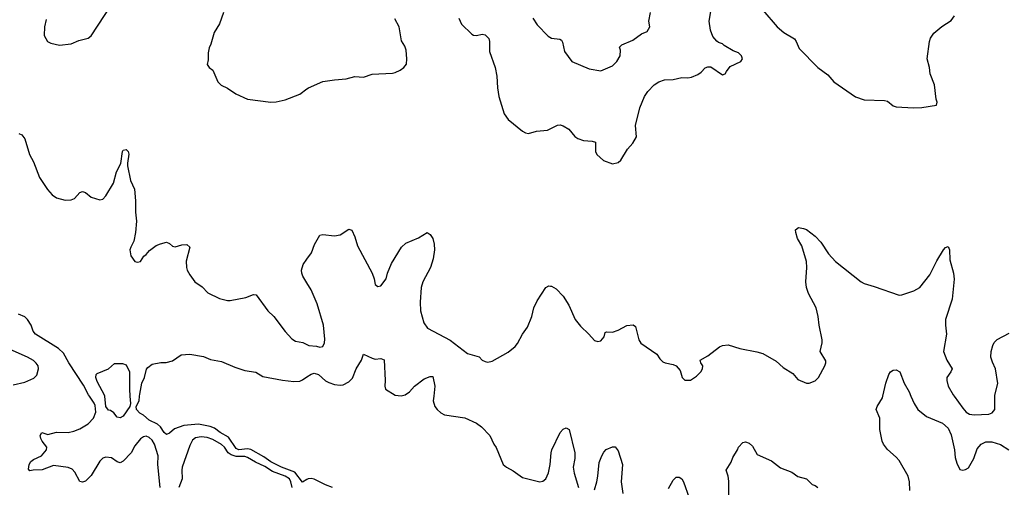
# Model space of a CAD drawing. Header units: inches. Extents: x 2001573 to 2220545, y 644482 to 846830.
# Tile 163 of 256: x 2068016 to 2074817, y 709372 to 712599. Entities that reach past the tile are written whole.
import ezdxf

# ---------------------------------------------------------------- set-up
doc = ezdxf.new("R2010")
doc.units = ezdxf.units.IN
doc.header["$MEASUREMENT"] = 0
for name, color, linetype in [('C0760', 7, 'Continuous'), ('C0761', 7, 'Continuous'), ('C0770', 7, 'Continuous'), ('C0771', 7, 'Continuous')]:
    doc.layers.add(name, color=color, linetype=linetype)

msp = doc.modelspace()

# ---------------------------------------------------------------- linework, layer by layer
at = {"layer": 'C0760', "color": 5}
for points, elevation in [([(2068985, 709370), (2068969.9, 709530), (2068972, 709590), (2068946.3, 709670), (2068930, 709697.4), (2068910, 709715.7), (2068890, 709724.1), (2068870, 709719.8), (2068850, 709705.5), (2068810, 709658), (2068784.8, 709610), (2068730, 709553.2), (2068710, 709541.8), (2068690, 709548.5), (2068650, 709575.7), (2068610, 709579.8), (2068590, 709573.2), (2068568.4, 709551.6), (2068510, 709452.4), (2068470, 709413.7), (2068450, 709406.6), (2068430, 709412), (2068395.5, 709475.5), (2068377.8, 709497.8), (2068349.8, 709509.8), (2068250, 709522.5), (2068170, 709492.2), (2068108.9, 709491.1), (2068086.5, 709486.5), (2068077, 709497), (2068081.2, 709530), (2068093.3, 709550), (2068110, 709562.9), (2068166.2, 709590), (2068201.2, 709630), (2068203.9, 709650), (2068170, 709689.8), (2068161, 709710), (2068157.6, 709730), (2068167.3, 709750), (2068210, 709736.5), (2068270, 709753.1), (2068350, 709750.1), (2068390, 709759.2), (2068430, 709775.5), (2068488.8, 709811.2), (2068526, 709850), (2068541.4, 709890), (2068536.4, 709936.4), (2068530, 709953.6), (2068497.7, 710000)], 380), ([(2068777.1, 710000), (2068781.3, 709950), (2068776.4, 709930), (2068730, 709862.9), (2068710, 709852.3), (2068690, 709857.2), (2068665.8, 709885.8), (2068642.4, 709902.4), (2068630, 709905.4), (2068610, 709929.7), (2068603.6, 710000)], 360), ([(2070000, 709426), (2069970, 709407.8), (2069916, 709476), (2069824.1, 709510), (2069750, 709547.9), (2069701.9, 709581.9), (2069612.2, 709632.2), (2069590, 709637.4), (2069530, 709631.8), (2069510, 709640.4), (2069457.8, 709717.8), (2069399.8, 709750), (2069360.2, 709780.2), (2069331.7, 709791.7), (2069250, 709807), (2069150, 709798), (2069084.8, 709775.2), (2069050, 709746.3), (2069030, 709736.2), (2069014.5, 709750), (2068988.9, 709788.9), (2068967.7, 709807.7), (2068910, 709836.3), (2068871.8, 709870), (2068844.8, 709884.8), (2068823.1, 709910), (2068820.4, 709930), (2068841.3, 709970), (2068843.4, 710000)], 360), ([(2069898.6, 709370), (2069888.6, 709410), (2069878.2, 709430), (2069850, 709449.9), (2069761.7, 709481.7), (2069710, 709516.1), (2069645.2, 709545.2), (2069590, 709578.6), (2069570, 709584.1), (2069510, 709584.9), (2069475.3, 709595.3), (2069456.2, 709610), (2069430, 709649.1), (2069410, 709667.6), (2069350, 709702.1), (2069310, 709715.5), (2069270, 709719.4), (2069230, 709712.8), (2069210, 709696.4), (2069190, 709660.5), (2069138.7, 709510), (2069135.3, 709490), (2069138.2, 709430), (2069113.8, 709370)], 380)]:
    msp.add_lwpolyline(points, dxfattribs=dict(at, elevation=elevation))
at = {"layer": 'C0761', "color": 5}
for points, elevation in [([(2068198.6, 712601.4), (2068186.2, 712550), (2068185.5, 712490), (2068208.2, 712450), (2068230, 712437.1), (2068290, 712423.8), (2068370, 712433), (2068424.4, 712455.6), (2068487.9, 712472.1), (2068510, 712487.3), (2068650, 712702.8)], 420), ([(2069424.2, 712650), (2069395.3, 712570), (2069359.5, 712510), (2069336.4, 712430), (2069324.9, 712404.9), (2069318, 712370), (2069318.5, 712321.5), (2069311, 712290), (2069324.7, 712270), (2069350.6, 712250), (2069384.9, 712170), (2069406.6, 712146.6), (2069450, 712126.8), (2069508.5, 712088.5), (2069590, 712050.7), (2069749.5, 712030.5), (2069787, 712033), (2069850, 712047.3), (2069950, 712084.9), (2070000, 712122.8)], 420), ([(2068010, 711813), (2068030, 711804.9), (2068050, 711776), (2068082.4, 711670), (2068110, 711618.8), (2068151.5, 711510), (2068207, 711427), (2068239.5, 711390), (2068270, 711370.3), (2068330, 711354.9), (2068370, 711357.1), (2068393.6, 711366.4), (2068430, 711406.8), (2068450, 711413.4), (2068470, 711406), (2068510, 711374), (2068570, 711356), (2068590, 711361), (2068610, 711382.8), (2068663, 711470), (2068683.9, 711550), (2068714, 711606), (2068726.2, 711690), (2068730, 711698), (2068750, 711703.8), (2068763.8, 711690), (2068770, 711671.3), (2068759.1, 711610), (2068760.5, 711590), (2068782, 711490), (2068808.4, 711430), (2068816.4, 711350), (2068816.3, 711270), (2068821.6, 711210), (2068816.3, 711130), (2068803.1, 711070), (2068782.4, 711030), (2068777.1, 711010), (2068783.8, 710970), (2068810, 710930.8), (2068830, 710924.9), (2068849.3, 710930.7), (2068873.6, 710966.4), (2068890, 710978), (2068912.5, 711007.5), (2068958.6, 711041.4), (2068987.7, 711052.3), (2069030, 711064), (2069050, 711054.8), (2069070, 711036), (2069090, 711031), (2069134.8, 711045.2), (2069170, 711046.8), (2069190.3, 711030), (2069166.4, 710933.6), (2069167.6, 710890), (2069173.1, 710870), (2069190, 710838), (2069226, 710790), (2069275.8, 710755.8), (2069315.1, 710715.1), (2069395.8, 710675.8), (2069450, 710662), (2069470, 710662), (2069577.1, 710682.9), (2069630, 710702), (2069650, 710701), (2069730, 710590.6), (2069771.5, 710551.5), (2069850, 710447.3), (2069896.1, 710396.1), (2069921.7, 710381.7), (2069972.5, 710372.5), (2070000, 710357.6)], 380), ([(2070000, 710783.1), (2069971.1, 710830), (2069963.5, 710850), (2069962.4, 710870), (2069973.3, 710910), (2070000, 710946.4)], 380), ([(2068497.7, 710000), (2068490.5, 710010.5), (2068456.2, 710076.2), (2068354.1, 710230), (2068318.9, 710298.9), (2068282.8, 710330), (2068124.9, 710430), (2068109.7, 710449.7), (2068095.5, 710490), (2068070, 710529.9), (2068050, 710548.7), (2068007.4, 710567.4)], 380), ([(2067970, 710078.4), (2068050, 710096.9), (2068113.6, 710126.4), (2068134.7, 710145.3), (2068146.5, 710190), (2068142.2, 710210), (2068130, 710229.7), (2068110, 710246.5), (2068070, 710269.8), (2067950, 710323.7)], 420), ([(2068843.4, 710000), (2068844.4, 710015.6), (2068859.6, 710090), (2068877, 710130), (2068891.9, 710188.1), (2068900.1, 710199.9), (2068930, 710222.8), (2068990, 710232.7), (2069026.6, 710233.4), (2069070, 710244), (2069130, 710286.8), (2069190.5, 710290.5), (2069286, 710274), (2069334.4, 710254.4), (2069410, 710241.1), (2069501, 710201), (2069570, 710177.4), (2069647.3, 710167.3), (2069695.8, 710135.8), (2069830, 710111.3), (2069910, 710103.2), (2069950, 710104.9), (2069970, 710112.8), (2070000, 710133.4)], 360), ([(2068603.6, 710000), (2068603.3, 710003.3), (2068550, 710101.2), (2068540.9, 710130), (2068544, 710150), (2068550, 710158), (2068629.6, 710190.4), (2068670, 710226.8), (2068725.4, 710225.4), (2068750, 710218), (2068773.4, 710170), (2068773, 710050), (2068777.1, 710000)], 360)]:
    msp.add_lwpolyline(points, dxfattribs=dict(at, elevation=elevation))
at = {"layer": 'C0770', "color": 5}
for points, elevation in [([(2070875.3, 710000), (2070872, 709970), (2070884.2, 709930), (2070899.5, 709910), (2070925.3, 709885.3), (2070950, 709872.2), (2071090, 709852), (2071170, 709814.3), (2071206.5, 709790), (2071263.1, 709730), (2071290, 709670.5), (2071305.9, 709645.9), (2071356, 709530), (2071378.4, 709510), (2071425.1, 709485.1), (2071490, 709440.4), (2071609.5, 709410.5), (2071630, 709413.4), (2071649.3, 709430), (2071667.7, 709472.3), (2071680.5, 709530), (2071686, 709610), (2071691.6, 709630), (2071749.8, 709750.2), (2071770, 709773.4), (2071790, 709782.8), (2071810.5, 709770.5), (2071850.3, 709610.3), (2071850.4, 709570), (2071838.9, 709510), (2071845.8, 709470), (2071876, 709370)], 360), ([(2074165.6, 709350), (2074162.1, 709410), (2074153.3, 709450), (2074090, 709557.4), (2074070, 709580.5), (2074010, 709632.3), (2073983.6, 709670), (2073974.5, 709690), (2073956.2, 709770), (2073958.4, 709850), (2073932.3, 709910), (2073938, 709930), (2073975.1, 709990), (2073977.6, 710000)], 360), ([(2074172.2, 710000), (2074193.4, 709950), (2074219.5, 709910), (2074280.6, 709860.6), (2074390, 709814), (2074430, 709779.6), (2074450, 709734), (2074472.3, 709630), (2074478.5, 709578.6), (2074490, 709538), (2074510, 709496), (2074530, 709490.8), (2074550, 709494), (2074570, 709506), (2074605.6, 709570), (2074630, 709637), (2074656.3, 709670), (2074690, 709686.7), (2074730, 709686.4), (2074790, 709668), (2074848.5, 709630)], 360), ([(2074470.2, 710000), (2074530, 709917.3), (2074554, 709890), (2074576.1, 709876.1), (2074610, 709872.4), (2074710, 709876.4), (2074733.7, 709886.3), (2074752.1, 709907.9), (2074752.3, 710000)], 380), ([(2071985.6, 709354.4), (2072001.5, 709410), (2072009.7, 709450), (2072017.6, 709542.4), (2072036.2, 709590), (2072050, 709614.8), (2072067.8, 709632.2), (2072110, 709650.8), (2072130, 709651.3), (2072150, 709624.7), (2072179.3, 709530), (2072171.6, 709410), (2072182.6, 709330)], 360), ([(2072914, 709170), (2072915.3, 709415.3), (2072909.6, 709449.6), (2072896, 709490), (2072930, 709544.7), (2072942.5, 709577.5), (2072974, 709630), (2072981.2, 709650), (2073010, 709681), (2073030, 709686.8), (2073055.6, 709675.6), (2073076.7, 709656.7), (2073110, 709598), (2073210, 709554), (2073270, 709506.8), (2073350, 709476), (2073390, 709446), (2073450, 709431), (2073490, 709390.8), (2073510, 709384.9), (2073530, 709370.8)], 360), ([(2070175.6, 709370), (2070128.1, 709388.1), (2070050, 709429.3), (2070030, 709433.7), (2070008.7, 709431.3), (2070000, 709426)], 360), ([(2072496.6, 709363.4), (2072530, 709421), (2072544.1, 709435.9), (2072550, 709441), (2072570, 709442.8), (2072590, 709430.8), (2072601.6, 709410), (2072679, 709190)], 360)]:
    msp.add_lwpolyline(points, dxfattribs=dict(at, elevation=elevation))
at = {"layer": 'C0771', "color": 5}
for points, elevation in [([(2071048, 712610), (2071067.4, 712567.4), (2071139.7, 712499.7), (2071150, 712493.1), (2071170, 712490.3), (2071210, 712498.5), (2071230, 712494.7), (2071255.6, 712470), (2071260.2, 712450), (2071260.4, 712380.4), (2071300.7, 712270), (2071311.4, 712210), (2071316, 712130), (2071326, 712070), (2071363.1, 711950), (2071390, 711910.7), (2071490, 711830.7), (2071510, 711818.8), (2071530, 711814.8), (2071586, 711830), (2071662, 711838), (2071730, 711870.6), (2071750, 711874), (2071770, 711867.3), (2071810, 711844), (2071850, 711794), (2071870, 711780.5), (2071910, 711766.7), (2071970, 711760.5), (2071993, 711753), (2071994, 711690), (2072002.8, 711670), (2072048.3, 711628.3), (2072110, 711604.9), (2072150, 711614.8), (2072169, 711630), (2072214.2, 711705.8), (2072250, 711746.8), (2072277.2, 711790), (2072269.6, 711870), (2072300.5, 711990), (2072330.9, 712070), (2072355.6, 712104.4), (2072397.4, 712150), (2072430, 712171.3), (2072470, 712185), (2072530, 712186.2), (2072590, 712200.8), (2072630, 712198.9), (2072656.8, 712203.2), (2072699.3, 712220.7), (2072723.3, 712236.7), (2072750, 712266), (2072770, 712274), (2072790, 712274), (2072870, 712218), (2072890, 712224.7), (2072897.6, 712242.4), (2072923.5, 712276.5), (2072997.2, 712310), (2073009.2, 712330), (2073002.7, 712350), (2072981.2, 712370), (2072944.6, 712384.6), (2072881.5, 712421.5), (2072870, 712432.6), (2072842, 712442), (2072831, 712451), (2072804.2, 712484.2), (2072787.1, 712527.1), (2072778.9, 712590), (2072791.5, 712670)], 420), ([(2071560.7, 712610), (2071590, 712564), (2071666.6, 712486.6), (2071690, 712473), (2071746, 712466), (2071758, 712458), (2071764.9, 712444.9), (2071779.5, 712379.5), (2071830, 712311), (2071950, 712260.5), (2072030, 712246), (2072110, 712281.6), (2072140.7, 712310), (2072164.5, 712350), (2072166, 712390), (2072159.3, 712410), (2072174.7, 712425.3), (2072250, 712458.7), (2072310, 712502.8), (2072350, 712518), (2072369, 712550), (2072362.7, 712590), (2072372.7, 712650)], 440), ([(2073150, 712666), (2073248.2, 712550), (2073294.9, 712510), (2073366.8, 712466.8), (2073379.5, 712450), (2073399.6, 712399.6), (2073529.1, 712269.1), (2073598.3, 712218.3), (2073640.7, 712170), (2073790, 712068), (2073850, 712046.4), (2073990, 712042), (2074010, 712036.5), (2074050, 712004.9), (2074070, 711997), (2074190, 711990.4), (2074247.2, 711992.8), (2074348.7, 712010), (2074352.3, 712030), (2074346, 712050), (2074334.5, 712150), (2074305.3, 712225.3), (2074301.3, 712270), (2074284.2, 712330), (2074300.4, 712450), (2074307.2, 712472.8), (2074330, 712506.7), (2074386.5, 712553.5), (2074450, 712592.7), (2074474.1, 712625.9)], 420), ([(2070000, 712122.8), (2070009.8, 712130.2), (2070110, 712172.7), (2070190, 712185.3), (2070270, 712190.5), (2070330, 712208.2), (2070390, 712201.6), (2070450, 712223), (2070590, 712230.6), (2070610, 712234), (2070644, 712250), (2070669.2, 712270), (2070687, 712293), (2070689.6, 712330.4), (2070686, 712390), (2070676.9, 712416.9), (2070653.4, 712453.4), (2070636.8, 712550), (2070605.9, 712605.9)], 420), ([(2070000, 710946.4), (2070032, 710990), (2070051.5, 711048.5), (2070090, 711112), (2070110, 711118), (2070190, 711107.3), (2070230, 711114.8), (2070290, 711154), (2070310, 711146), (2070330, 711101), (2070350, 711038.8), (2070451, 710849), (2070464.9, 710810), (2070470.9, 710770.9), (2070490, 710758.8), (2070510, 710762.8), (2070546, 710810), (2070557, 710850), (2070584.2, 710915.8), (2070652.7, 711030), (2070683.9, 711056.1), (2070770, 711093.4), (2070830, 711131), (2070850, 711116), (2070870.4, 711090), (2070879.5, 711050), (2070881.3, 711010), (2070871.8, 710948.2), (2070852.4, 710890), (2070800.5, 710790), (2070787.9, 710752.1), (2070782, 710650), (2070784.4, 710590), (2070807.1, 710507.1), (2070833.4, 710470), (2070988.7, 710388.7), (2071110, 710295.3), (2071190, 710273), (2071210.8, 710250), (2071230, 710240.4), (2071250, 710236.4), (2071278.3, 710241.7), (2071390, 710303.9), (2071437.2, 710342.8), (2071455.1, 710364.9), (2071490, 710428.4), (2071523.6, 710476.4), (2071552.6, 710550), (2071568.3, 710611.7), (2071590, 710658), (2071649.6, 710750.4), (2071670, 710762), (2071681.4, 710761.4), (2071690, 710760.7), (2071722, 710742), (2071770.5, 710690.5), (2071808.7, 710628.7), (2071852.2, 710530), (2071890, 710483.8), (2071947.3, 710430), (2071985.8, 710385.8), (2072010, 710378.8), (2072030, 710382.8), (2072054, 710410), (2072060.2, 710439.8), (2072070, 710444.7), (2072110, 710442), (2072150, 710456.4), (2072210, 710488), (2072253.7, 710493.7), (2072270, 710482), (2072292.4, 710390), (2072306.4, 710366.4), (2072417.3, 710290), (2072438, 710258), (2072458, 710238), (2072474, 710230), (2072530, 710220.7), (2072550.5, 710210.5), (2072578.8, 710178.8), (2072590.8, 710130), (2072610, 710110.8), (2072650, 710110.8), (2072690, 710138.8), (2072720.9, 710170), (2072731.8, 710190), (2072734.5, 710210), (2072721.2, 710230), (2072717.2, 710250), (2072770, 710280.3), (2072850, 710341.3), (2072870, 710351.3), (2072910, 710356.5), (2072990, 710329.2), (2073107.7, 710307.8), (2073150, 710294.4), (2073242.2, 710242.2), (2073290, 710198), (2073356.8, 710156.8), (2073390, 710116), (2073450, 710090.8), (2073470, 710090.8), (2073510, 710107.7), (2073532.7, 710130), (2073577, 710210), (2073584.5, 710230), (2073584.1, 710244.1), (2073545.2, 710310), (2073558.7, 710370), (2073558, 710390), (2073537.6, 710490), (2073530.9, 710550), (2073516.4, 710610), (2073465.1, 710710), (2073449.8, 710750), (2073447.1, 710790), (2073452.8, 710890), (2073449.7, 710930), (2073418, 711038), (2073389.5, 711090), (2073376, 711130), (2073375.3, 711150), (2073394.6, 711165.4), (2073430, 711159.1), (2073450, 711150.5), (2073510, 711104.9), (2073550, 711063.8), (2073603.6, 710983.6), (2073651.7, 710930), (2073829.4, 710789.4), (2073850, 710778.3), (2073919.1, 710759.1), (2074090, 710699), (2074110, 710699.7), (2074192.8, 710727.2), (2074234.8, 710750), (2074301.7, 710838.3), (2074350, 710934), (2074397.6, 711010), (2074410, 711027.7), (2074430, 711034.8), (2074439.5, 711010), (2074441.1, 710941.1), (2074466.4, 710850), (2074471.7, 710808.3), (2074457.7, 710670), (2074410.2, 710530), (2074410.2, 710490.2), (2074418.9, 710430), (2074397.3, 710310), (2074420.3, 710250), (2074457.1, 710190), (2074448.2, 710170), (2074419.3, 710130), (2074419.3, 710110), (2074430.5, 710070), (2074463, 710010), (2074470.2, 710000)], 380), ([(2070000, 710357.6), (2070014, 710350), (2070065.8, 710345.8), (2070090, 710338.8), (2070110, 710344.7), (2070121.2, 710370), (2070124.5, 710395.5), (2070113.5, 710490), (2070070, 710638), (2070030, 710734.5), (2070000, 710783.1)], 380), ([(2074752.3, 710000), (2074752.3, 710007.7), (2074771.5, 710088.5), (2074755.6, 710190), (2074734.7, 710234.7), (2074724.8, 710270), (2074726.4, 710310), (2074737.8, 710350), (2074747.8, 710372.2), (2074767.1, 710392.9), (2074850, 710435.3)], 380), ([(2070000, 710133.4), (2070030, 710154), (2070050, 710160.3), (2070079.5, 710150), (2070127.7, 710107.7), (2070150, 710095.8), (2070190, 710081.3), (2070230, 710076.1), (2070250, 710080.3), (2070290, 710100.2), (2070314.8, 710125.2), (2070340.8, 710190), (2070377.6, 710250), (2070390, 710290.8), (2070450, 710262.4), (2070470, 710257.1), (2070510, 710262), (2070532.2, 710252.2), (2070539.5, 710110), (2070537.3, 710070), (2070542.8, 710050), (2070608.5, 710008.5), (2070650, 710002.6), (2070679.3, 710010), (2070707.3, 710030), (2070743.7, 710070), (2070810, 710120.7), (2070850, 710137.3), (2070870, 710136), (2070883, 710070), (2070875.3, 710000)], 360), ([(2073977.6, 710000), (2073999.7, 710090), (2074019.7, 710150), (2074031.8, 710170), (2074050, 710179.6), (2074070, 710183.2), (2074096, 710170), (2074125.3, 710090), (2074159.5, 710030), (2074172.2, 710000)], 360)]:
    msp.add_lwpolyline(points, dxfattribs=dict(at, elevation=elevation))

doc.saveas('drawing.dxf')
